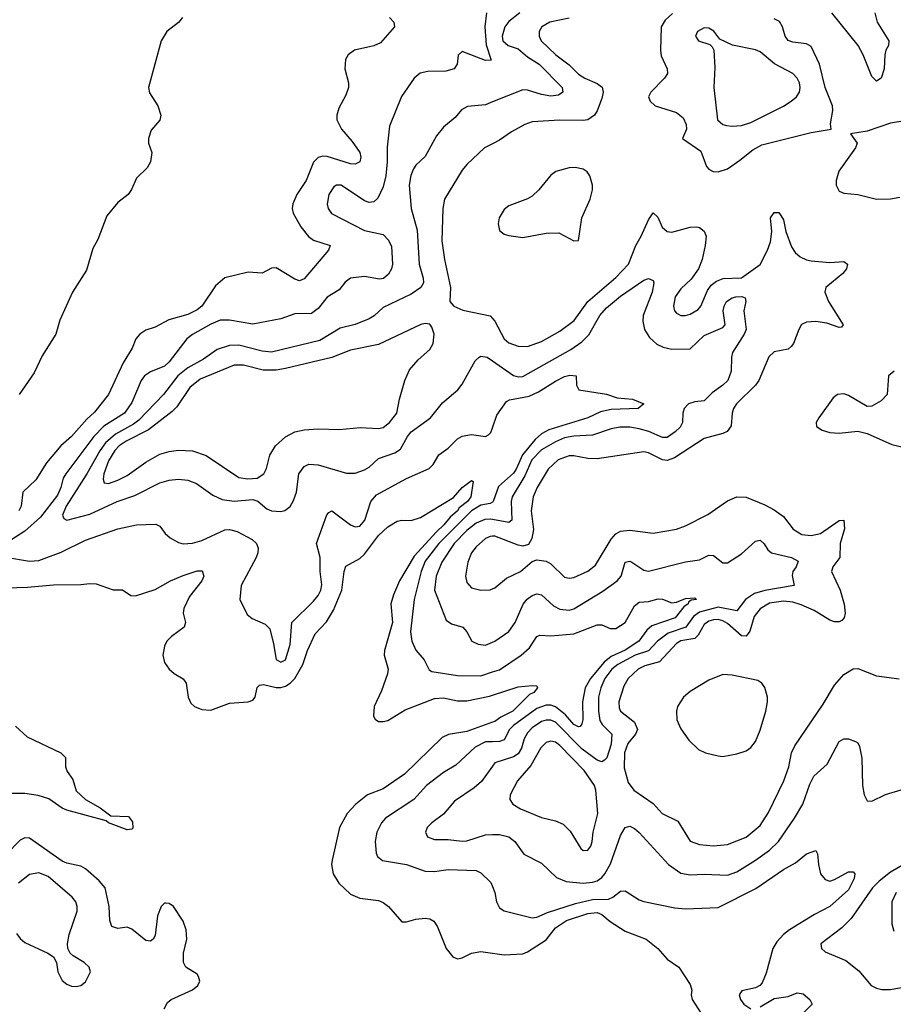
# Model space of a CAD drawing. Header units: inches. Extents: x 1678809 to 1859548, y 384609 to 522868.
# Tile 232 of 256: x 1747968 to 1751723, y 511410 to 515641. Entities that reach past the tile are written whole.
import ezdxf

# ---------------------------------------------------------------- set-up
doc = ezdxf.new("R2010")
doc.units = ezdxf.units.IN
doc.header["$MEASUREMENT"] = 0
doc.layers.add('B7541', color=7, linetype='Continuous')
doc.layers.add('B7551', color=7, linetype='Continuous')

msp = doc.modelspace()

# ---------------------------------------------------------------- linework, layer by layer
at = {"layer": 'B7541', "color": 5}
for points, elevation in [([(1749974.8, 515670), (1749967.2, 515610), (1749972.4, 515532.4), (1749993.7, 515466.3), (1749970, 515465), (1749870, 515504.2), (1749851.7, 515488.3), (1749847.6, 515450), (1749834.9, 515430), (1749799.8, 515420.2), (1749721.5, 515418.5), (1749688.8, 515411.2), (1749663.2, 515390), (1749609.5, 515310.5), (1749557.1, 515182.9), (1749546.5, 515093.5), (1749547, 515030), (1749541.4, 514970), (1749530, 514923), (1749506.5, 514873.5), (1749490, 514858.2), (1749470, 514855), (1749450, 514862.4), (1749350, 514929.9), (1749330, 514929.8), (1749318, 514922), (1749296.6, 514890), (1749288.8, 514848.8), (1749293.2, 514830), (1749308.5, 514808.5), (1749450, 514734.3), (1749530, 514717.5), (1749553.3, 514693.3), (1749565.8, 514665.8), (1749570.8, 514590), (1749566.4, 514570), (1749553.3, 514546.7), (1749531.1, 514528.9), (1749514.2, 514525.8), (1749450, 514536.7), (1749390, 514529.8), (1749366.5, 514513.5), (1749340.6, 514479.4), (1749290, 514448.8), (1749250, 514399.3), (1749221.6, 514378.4), (1749150, 514377.3), (1749090, 514355.5), (1748970, 514332.5), (1748870, 514349.9), (1748830, 514349.4), (1748790, 514332.8), (1748710, 514288.7), (1748685.5, 514270), (1748610.6, 514170), (1748590, 514151.6), (1748530, 514127.7), (1748504.6, 514110), (1748489.5, 514090), (1748450, 513995.9), (1748418.9, 513950), (1748330, 513893.7), (1748286.9, 513850), (1748166.2, 513690), (1748155.1, 513670), (1748144.8, 513630), (1748130, 513598), (1748057.4, 513502.6), (1747990, 513443.4), (1747930, 513403.8)], 340), ([(1749557.6, 515650), (1749576.4, 515630), (1749579.3, 515610), (1749518.9, 515541.1), (1749490, 515528.4), (1749407.3, 515510), (1749379.3, 515490), (1749368.4, 515470), (1749364.9, 515430), (1749381.1, 515370), (1749380.9, 515350), (1749370, 515317), (1749339, 515261), (1749331.2, 515230), (1749331.3, 515210), (1749351.1, 515170), (1749396.8, 515116.8), (1749429.2, 515070), (1749434.3, 515050), (1749430.2, 515030), (1749410, 515019.3), (1749390, 515021.3), (1749290, 515053.4), (1749270, 515055), (1749250, 515049), (1749230, 515028.4), (1749198.8, 514950), (1749159, 514890), (1749141.1, 514850), (1749138.4, 514830), (1749143.2, 514810), (1749175.6, 514750), (1749209.2, 514709.2), (1749230, 514693.2), (1749301.6, 514670), (1749294.9, 514650), (1749190, 514527.7), (1749170, 514519.3), (1749150, 514525.7), (1749070, 514574), (1749050, 514572.7), (1749010, 514551.4), (1748950, 514555.7), (1748850, 514531), (1748810, 514497.7), (1748750.1, 514410), (1748730, 514393.7), (1748690, 514374.3), (1748609.1, 514350.9), (1748550, 514319.3), (1748510, 514307.1), (1748483.7, 514290), (1748467.7, 514270), (1748451.3, 514230), (1748413.2, 514166.8), (1748349.2, 514030), (1748290, 513954), (1748256.3, 513923.7), (1748190, 513849.2), (1748144.7, 513810), (1748083.2, 513736.8), (1748036.6, 513663.4), (1747981.8, 513610), (1747974.7, 513550), (1747963.5, 513530)], 320), ([(1748667.5, 515650), (1748650, 515628.4), (1748600.7, 515590), (1748576.5, 515550), (1748521.3, 515350), (1748526, 515326), (1748562, 515270), (1748574.8, 515230), (1748570.5, 515209.5), (1748533.4, 515166.6), (1748521, 515130), (1748521, 515110), (1748536, 515070), (1748530.6, 515030), (1748515.1, 515004.9), (1748470, 514959.3), (1748448.7, 514911.3), (1748434, 514890), (1748390, 514855.1), (1748342.7, 514797.3), (1748303.4, 514696.6), (1748282.4, 514657.6), (1748255, 514565), (1748194.9, 514470), (1748140.2, 514350), (1748122.9, 514290), (1748063.9, 514196.1), (1748030, 514123.6), (1747966.2, 514030)], 280), ([(1750000, 515287.6), (1749970, 515275.5), (1749892.8, 515267.2), (1749867.1, 515252.9), (1749840, 515220), (1749790, 515178.9), (1749759, 515141.1), (1749710, 515053.3), (1749670, 515015.4), (1749659.8, 515000.2), (1749648.4, 514971.6), (1749642, 514930), (1749650.8, 514830), (1749676.6, 514736.6), (1749685.1, 514590), (1749702.1, 514530), (1749703, 514510), (1749692.5, 514490), (1749650, 514461.2), (1749530, 514403.4), (1749492, 514368), (1749470, 514354.9), (1749410, 514331.1), (1749345, 514315), (1749258.2, 514261.8), (1749050, 514211.5), (1749010, 514215.9), (1748910, 514242.1), (1748870, 514241.1), (1748817, 514223), (1748758.5, 514181.5), (1748690, 514144.9), (1748647.2, 514110), (1748586.4, 514030), (1748479.7, 513920.3), (1748457.2, 513902.8), (1748379.7, 513860.3), (1748337.1, 513822.9), (1748311.8, 513788.2), (1748256.8, 513690), (1748166.9, 513550), (1748151.4, 513511.4), (1748157.6, 513497.6), (1748170.2, 513490.2), (1748270, 513516.6), (1748386.6, 513570), (1748463.4, 513596.6), (1748570, 513650.1), (1748610, 513662.4), (1748650, 513666.6), (1748690, 513662.7), (1748727.7, 513647.7), (1748798.1, 513598.1), (1748838.4, 513578.4), (1748890, 513571.8), (1748970, 513579.5), (1748991.6, 513571.6), (1749030, 513538.8), (1749050, 513530.2), (1749090, 513527.3), (1749108, 513532), (1749130, 513548.8), (1749144.8, 513575.2), (1749157.7, 513610), (1749166.9, 513690), (1749190, 513721.2), (1749210, 513730.2), (1749250, 513728.7), (1749371.7, 513691.7), (1749410, 513692.6), (1749450, 513706.3), (1749470, 513718.6), (1749510, 513755.1), (1749580.8, 513779.2), (1749604.7, 513795.3), (1749634, 513850), (1749650, 513870.1), (1749733.3, 513930), (1749785.6, 513994.4), (1749851.1, 514050), (1749870, 514074.4), (1749925.8, 514174.2), (1749942, 514190), (1749950, 514194.5), (1749977.6, 514190), (1750000, 514174.6)], 360), ([(1750000, 515107.4), (1749965.3, 515090), (1749890, 515019.1), (1749870, 514993.7), (1749794, 514870), (1749785.8, 514830), (1749782.2, 514690), (1749793.1, 514610), (1749819.4, 514490), (1749817.1, 514430), (1749834, 514410), (1749872.7, 514392.7), (1749990, 514368.4), (1750000, 514356.7)], 380), ([(1747908.5, 513331.5), (1748010, 513314.2), (1748050, 513316.6), (1748146.7, 513353.3), (1748250, 513404.3), (1748390, 513453.1), (1748470.2, 513470.2), (1748553.2, 513473.2), (1748570, 513463.8), (1748592.4, 513432.4), (1748614.8, 513414.8), (1748650, 513394.3), (1748670, 513388), (1748710, 513391.9), (1748750, 513403.5), (1748850, 513448.3), (1748870.1, 513450.1), (1748901.9, 513441.9), (1748966.9, 513406.9), (1748985.2, 513390), (1748992.9, 513370), (1748991.8, 513350), (1748984.3, 513330), (1748920.3, 513210), (1748914.4, 513150), (1748944.9, 513084.9), (1748967.3, 513067.3), (1749023.2, 513043.2), (1749043.2, 513023.2), (1749059.3, 512959.3), (1749070, 512891), (1749090, 512879.6), (1749110, 512890.5), (1749130, 512956.3), (1749138, 513050), (1749230, 513142.6), (1749250, 513166.2), (1749262.4, 513190), (1749267, 513213), (1749259.9, 513270), (1749259.1, 513330), (1749243.7, 513390), (1749287.4, 513512.6), (1749296.8, 513523.2), (1749310, 513530.2), (1749390, 513470.2), (1749410, 513461.1), (1749430, 513464.7), (1749451.6, 513490), (1749477.4, 513570), (1749501.2, 513598.8), (1749630.4, 513669.6), (1749727.9, 513712), (1749744.2, 513730), (1749768.8, 513771.2), (1749810, 513799.7), (1749850, 513840.2), (1749870, 513851.9), (1749910, 513858.8), (1749970, 513849.4), (1749983.2, 513856.8), (1749992.7, 513867.3), (1750000, 513887.6)], 340), ([(1747910, 513199), (1748002, 513202), (1748112.5, 513212.5), (1748230, 513213.4), (1748270, 513218.8), (1748296.3, 513216.3), (1748370, 513190.3), (1748410, 513190.3), (1748445.9, 513165.9), (1748465.4, 513165.4), (1748550, 513192.3), (1748615.6, 513230), (1748670, 513252.3), (1748730, 513272.9), (1748752.6, 513272.6), (1748759, 513250), (1748750.2, 513230), (1748698.1, 513161.9), (1748672.8, 513110), (1748670.9, 513090), (1748680.2, 513050), (1748674.2, 513030), (1748619.6, 512990), (1748600.2, 512970), (1748590, 512949.3), (1748583.5, 512910), (1748590, 512879.1), (1748610, 512850.4), (1748631.3, 512831.3), (1748670, 512808.5), (1748683.6, 512790), (1748691.3, 512730), (1748703.9, 512703.9), (1748718.7, 512690), (1748750, 512676.5), (1748790, 512673.8), (1748870, 512704.2), (1748950, 512710.2), (1748970, 512716.5), (1748979.3, 512730), (1748988.2, 512771.8), (1748998.6, 512781.4), (1749016.2, 512783.8), (1749070, 512771.4), (1749090, 512771), (1749110, 512776.6), (1749130, 512789.1), (1749150, 512810.1), (1749185.3, 512870), (1749204.4, 512930), (1749237.7, 513002.4), (1749287, 513053), (1749316.6, 513103.4), (1749352.8, 513190), (1749362.3, 513270), (1749370, 513293.1), (1749430, 513325.9), (1749450, 513343.6), (1749510, 513424.2), (1749550, 513461.2), (1749590, 513485.3), (1749610, 513490.3), (1749650, 513488.9), (1749690, 513502.3), (1749832.9, 513587.1), (1749870, 513630.3), (1749910, 513660.7), (1749916.4, 513656.4), (1749906.3, 513590), (1749891.8, 513570), (1749857, 513543), (1749849.3, 513530), (1749817.3, 513502.7), (1749791.4, 513470), (1749759.2, 513440.8), (1749663.9, 513336.1), (1749600.4, 513230), (1749574.4, 513170), (1749562.8, 513130), (1749570.5, 513050), (1749535.7, 512930), (1749534.6, 512910), (1749550.9, 512850), (1749548.8, 512830), (1749523, 512757), (1749492, 512690), (1749487.8, 512647.8), (1749495.1, 512635.1), (1749510, 512625.4), (1749530, 512624.4), (1749549.5, 512630), (1749624.2, 512675.8), (1749750, 512723.9), (1749790, 512726.5), (1749850, 512714.6), (1749890, 512713.3), (1749986.4, 512733.6), (1750000, 512738)], 320), ([(1750000, 513568.2), (1749990, 513561.8), (1749950, 513554.7), (1749910, 513529.7), (1749769.8, 513390), (1749710, 513313.6), (1749693.5, 513270), (1749663.7, 513150), (1749647.3, 513010), (1749652.8, 512970), (1749670, 512931.5), (1749706.7, 512890), (1749727.1, 512847.1), (1749739.3, 512839.3), (1749850, 512822.5), (1749950, 512821.9), (1750000, 512837.9)], 340), ([(1750000, 513492.9), (1749990, 513494.6), (1749966.3, 513493.7), (1749930, 513477), (1749890, 513445.3), (1749834.8, 513390), (1749782.3, 513310), (1749757.9, 513250), (1749750.1, 513190), (1749800.7, 513060.7), (1749824.2, 513044.2), (1749871.8, 513030), (1749890, 513010.3), (1749910.4, 512970), (1749937.8, 512957.8), (1749970, 512953.7), (1750000, 512966)], 360), ([(1750000, 513421.3), (1749990, 513420.5), (1749970, 513411.1), (1749930, 513376.2), (1749909.3, 513350), (1749893.8, 513310), (1749884.2, 513250), (1749890, 513223), (1749910, 513199.6), (1749950, 513189.2), (1749990, 513191.3), (1750000, 513195.5)], 380), ([(1747950, 512605.5), (1747999.5, 512559.5), (1748144.7, 512490), (1748164.7, 512470), (1748164.7, 512430), (1748171.3, 512410), (1748196.3, 512376.3), (1748210, 512327.3), (1748250.8, 512290), (1748313.6, 512253.6), (1748359.5, 512219.5), (1748436.2, 512216.2), (1748453.3, 512193.3), (1748453.4, 512166.6), (1748450, 512162), (1748430, 512159.6), (1748349.4, 512190), (1748338.8, 512198.8), (1748170, 512243.5), (1748150, 512252.4), (1748092.7, 512292.7), (1748047.7, 512307.7), (1747990, 512316.4), (1747930, 512315.4)], 280), ([(1750000, 512621.9), (1749890, 512582.8), (1749810.1, 512569.9), (1749784.2, 512555.9), (1749621.5, 512398.5), (1749530, 512335.2), (1749462.9, 512310), (1749412.6, 512270), (1749375.3, 512230), (1749342.5, 512170), (1749310.9, 512029.1), (1749308.5, 512010), (1749315.3, 511970), (1749339.4, 511930), (1749390, 511883.2), (1749430, 511866.2), (1749510, 511855.8), (1749530, 511847.6), (1749553.4, 511830), (1749610, 511764.9), (1749630, 511764.4), (1749670, 511775.3), (1749710, 511779.5), (1749730, 511777.1), (1749747.1, 511767.1), (1749763.1, 511743.1), (1749800.2, 511650), (1749830, 511614.3), (1749850, 511605.8), (1749870, 511609.2), (1749910, 511629.3), (1749950, 511637.1), (1750000, 511630)], 320), ([(1750000, 512538.4), (1749970, 512537.7), (1749925.3, 512514.7), (1749842.6, 512437.4), (1749790, 512405.9), (1749715.6, 512350), (1749662.4, 512290), (1749540.7, 512210), (1749522.3, 512190), (1749502.7, 512150), (1749495.2, 512110), (1749499.3, 512059.3), (1749505.4, 512045.5), (1749527.3, 512027.3), (1749630, 512010.7), (1749710, 511982.3), (1749750, 511980.9), (1749810, 511989.4), (1749930, 511985.5), (1749950, 511974.6), (1749992.9, 511932.9), (1750000, 511915.4)], 340), ([(1750000, 512432.8), (1749953.3, 512366.7), (1749920.6, 512339.4), (1749836.8, 512283.2), (1749790, 512227.2), (1749739, 512190), (1749719.6, 512170), (1749711.8, 512150), (1749720.4, 512130), (1749750, 512117.6), (1749810, 512117.7), (1749870, 512110.8), (1749890, 512112.9), (1749970, 512138.6), (1750000, 512138.9)], 360), ([(1748588.3, 511390), (1748602.7, 511417.3), (1748618.4, 511430), (1748710, 511471.8), (1748734, 511490), (1748742.2, 511510), (1748737, 511530), (1748730, 511538.9), (1748682.3, 511570), (1748672.2, 511590), (1748672.2, 511630), (1748685.6, 511690), (1748683.8, 511730), (1748670, 511767.4), (1748628.5, 511830), (1748610, 511843.5), (1748595.8, 511844.2), (1748590, 511844.2), (1748575.8, 511830), (1748560.5, 511790), (1748550, 511705.2), (1748541.6, 511690), (1748530, 511680.5), (1748510, 511683.5), (1748450, 511733.1), (1748430, 511740.9), (1748390, 511735.6), (1748364.5, 511744.5), (1748355, 511770), (1748351.7, 511830), (1748334.9, 511910), (1748310, 511941), (1748250, 511992.5), (1748230, 512003.9), (1748170, 512016.5), (1748150, 512025.2), (1748010, 512123.8), (1747990, 512124.5), (1747970, 512114.8), (1747910, 512053.5)], 320), ([(1747954.8, 511714.8), (1747970, 511693), (1747990, 511674.9), (1748089.2, 511629.2), (1748113.7, 511613.7), (1748126.3, 511590), (1748131.4, 511550), (1748150, 511512.4), (1748170, 511496), (1748190, 511487.9), (1748210, 511486.3), (1748230, 511490.4), (1748250, 511506.4), (1748272.3, 511550), (1748266.6, 511570), (1748245.6, 511590), (1748197.7, 511617.7), (1748184.7, 511630), (1748174.5, 511650), (1748172.8, 511670), (1748180.3, 511710), (1748215, 511810), (1748215.3, 511830), (1748208.7, 511850), (1748192.9, 511870), (1748090, 511958.8), (1748050, 511974.3), (1748010, 511967.5), (1747963, 511930)], 340)]:
    msp.add_lwpolyline(points, dxfattribs=dict(at, elevation=elevation))
at = {"layer": 'B7541', "color": 5, "elevation": 380}
msp.add_lwpolyline([(1749710, 514335.6), (1749691.6, 514331.6), (1749510, 514245.2), (1749390, 514220.4), (1749310, 514189.6), (1749110, 514141.7), (1749070, 514134.8), (1749014.9, 514134.9), (1748930, 514156.2), (1748890, 514156.3), (1748743.8, 514096.2), (1748699.4, 514060.6), (1748642.9, 513977.1), (1748623.2, 513956.8), (1748522.1, 513877.9), (1748425.2, 513830), (1748395.9, 513810), (1748376.9, 513790), (1748350, 513745.8), (1748329.5, 513689.5), (1748326.6, 513666.6), (1748330.3, 513650.3), (1748350, 513648.1), (1748390, 513661.5), (1748430, 513682.3), (1748510, 513738.8), (1748570, 513773.7), (1748610, 513786), (1748650, 513790.8), (1748710, 513787.7), (1748770, 513767.5), (1748910, 513673.2), (1748948.3, 513668.3), (1748988.8, 513671.2), (1749017.7, 513690), (1749028.1, 513711.9), (1749042.4, 513770), (1749067.6, 513810), (1749110, 513848), (1749150, 513869.4), (1749190, 513878), (1749250, 513883.2), (1749340.3, 513880.3), (1749431.6, 513888.4), (1749510, 513884.2), (1749530, 513888.3), (1749557.4, 513910), (1749588.8, 513950), (1749599.8, 514010), (1749622.5, 514090), (1749643.4, 514136.6), (1749680.7, 514179.3), (1749730, 514223.1), (1749745.3, 514250), (1749749.7, 514290), (1749739.4, 514319.4), (1749730, 514332.3)], close=True, dxfattribs=at)
at = {"layer": 'B7551', "color": 5}
for points, elevation in [([(1750117.6, 515670), (1750070, 515633.6), (1750052.2, 515610), (1750041, 515570), (1750044.7, 515550), (1750067.9, 515530), (1750110, 515515.4), (1750150, 515481.7), (1750199.8, 515450), (1750298.6, 515350), (1750302, 515330), (1750284.2, 515315.8), (1750250, 515312.3), (1750210, 515319.3), (1750150, 515338.6), (1750130, 515339.8), (1750000, 515287.6)], 360), ([(1751643, 515670), (1751652.9, 515630), (1751703, 515550), (1751701.9, 515530), (1751690.6, 515509.4), (1751686.7, 515490), (1751683.8, 515430), (1751670.6, 515389.4), (1751650, 515376.4), (1751630, 515396.9), (1751593.3, 515490), (1751570.8, 515530), (1751458.3, 515670)], 380), ([(1750330, 515647), (1750247, 515630), (1750212.3, 515610), (1750200.2, 515590), (1750199.8, 515570), (1750208.6, 515550), (1750271.6, 515490), (1750330, 515446.5), (1750370, 515407.1), (1750396.2, 515390), (1750450, 515366.7), (1750471, 515351), (1750475.1, 515330), (1750470, 515302), (1750450.4, 515249.6), (1750438.5, 515230), (1750410.3, 515210), (1750390, 515207.1), (1750290, 515208.7), (1750170, 515201.2), (1750139, 515190), (1750081.3, 515158.7), (1750030, 515122.4), (1750000, 515107.4)], 380), ([(1750773.3, 515666.7), (1750741.7, 515638.3), (1750725, 515610), (1750722, 515510), (1750725.3, 515485.3), (1750751.3, 515430), (1750751.5, 515410), (1750739.6, 515390), (1750680.2, 515330), (1750670.3, 515310), (1750677.6, 515290), (1750699.1, 515270), (1750790, 515241.7), (1750819.4, 515219.4), (1750832.8, 515190), (1750833.2, 515170), (1750815.8, 515130), (1750895.4, 515075.4), (1750920.2, 515010), (1750930, 514999.1), (1750949, 514989), (1750970, 514987.5), (1751010, 515000.5), (1751063.5, 515036.5), (1751118.3, 515081.7), (1751157.6, 515102.4), (1751370, 515155.6), (1751455.3, 515170), (1751453.1, 515193.1), (1751462.6, 515250), (1751461.7, 515270), (1751429.9, 515349.9), (1751404.8, 515450), (1751370, 515526), (1751350, 515536.5), (1751290, 515543.6), (1751271.3, 515551.3), (1751257.2, 515570), (1751246.3, 515610), (1751232.9, 515632.9), (1751210, 515644.1)], 420), ([(1751825.7, 515214.3), (1751710, 515196.8), (1751610, 515161.9), (1751538.8, 515150), (1751567, 515110), (1751560.7, 515090), (1751489, 514990), (1751477.3, 514950), (1751477.5, 514930), (1751490, 514904.2), (1751510, 514894.9), (1751570, 514890.2), (1751650.1, 514870.1), (1751710, 514870.7), (1751750, 514877.9)], 420), ([(1750000, 514356.7), (1750010, 514344.9), (1750049.8, 514269.8), (1750070, 514252.4), (1750110, 514237.9), (1750150, 514236.8), (1750210, 514258.6), (1750290, 514302.8), (1750351.4, 514348.6), (1750410.2, 514429.8), (1750530, 514532.7), (1750584.3, 514590), (1750615.8, 514670), (1750639.3, 514710), (1750670, 514781.3), (1750690, 514810.4), (1750710, 514792.7), (1750729.1, 514749.1), (1750750, 514730.9), (1750770, 514727.4), (1750850, 514749.4), (1750878, 514750), (1750890, 514747.7), (1750910, 514731.8), (1750918, 514710), (1750914.3, 514670), (1750901.1, 514610), (1750884.8, 514570), (1750854.4, 514525.7), (1750810, 514484.5), (1750784.6, 514450), (1750777.1, 514410), (1750782.6, 514390), (1750790, 514379.6), (1750810, 514370.2), (1750830, 514369.4), (1750850, 514374.8), (1750883.9, 514396.1), (1750895.3, 514410), (1750923.5, 514476.5), (1750940.4, 514499.6), (1750962.3, 514517.7), (1750991.7, 514528.3), (1751070, 514531.2), (1751150, 514588.9), (1751181.9, 514650), (1751194.4, 514685.6), (1751200.2, 514730), (1751194.3, 514790), (1751210, 514812), (1751230, 514812.4), (1751239.8, 514799.8), (1751250, 514780.5), (1751260.9, 514730), (1751285.1, 514665.1), (1751301.1, 514641.1), (1751322.3, 514622.4), (1751350, 514608.5), (1751370, 514604.5), (1751450, 514597.5), (1751510, 514601.3), (1751525.7, 514590), (1751521.3, 514570), (1751506, 514550), (1751432, 514490), (1751427.7, 514470), (1751443.5, 514430), (1751506.7, 514330), (1751499.9, 514320.1), (1751490, 514317.7), (1751436.2, 514336.2), (1751390, 514344.2), (1751350, 514341.2), (1751328.5, 514331.5), (1751316.1, 514310), (1751294, 514250), (1751284.1, 514235.9), (1751270, 514225.6), (1751210, 514213.6), (1751187.2, 514192.8), (1751144.7, 514090), (1751130, 514069.8), (1751049.2, 513990), (1751035.4, 513970), (1751029.4, 513950), (1751025, 513895), (1751008.2, 513871.8), (1750990, 513862.2), (1750910, 513841.7), (1750781.5, 513758.5), (1750750, 513746.7), (1750729.9, 513749.9), (1750670, 513779), (1750650, 513783.4), (1750450, 513753.5), (1750410, 513755.3), (1750350, 513767.3), (1750330, 513766.4), (1750282.6, 513750), (1750239.5, 513710), (1750191.8, 513630), (1750174, 513590), (1750165.8, 513530), (1750175.8, 513450), (1750168.5, 513411.5), (1750154.2, 513385.8), (1750130, 513379), (1750110, 513382.4), (1750010, 513422.1), (1750000, 513421.3)], 380), ([(1750000, 514174.6), (1750090, 514112.5), (1750110, 514106.1), (1750130, 514107.7), (1750336.8, 514223.2), (1750383.8, 514256.2), (1750413.3, 514286.7), (1750461.4, 514370), (1750490, 514403.3), (1750550, 514452.2), (1750650, 514520.9), (1750670, 514528.5), (1750690, 514520.7), (1750693.8, 514510), (1750686.7, 514470), (1750647.8, 514370), (1750645.4, 514345.4), (1750653.8, 514310), (1750674.7, 514274.7), (1750706.2, 514246.2), (1750733.8, 514233.8), (1750770, 514225.2), (1750850, 514226), (1750910, 514283.9), (1750990, 514318.2), (1750999.4, 514330), (1750990.9, 514390), (1750995.2, 514410), (1751006.2, 514430), (1751030, 514445.9), (1751045.1, 514450), (1751071.1, 514451.1), (1751086.3, 514446.3), (1751089.2, 514430), (1751079.5, 514390), (1751089.5, 514310), (1751082.2, 514290), (1751031.9, 514210), (1751027.2, 514190), (1751026.2, 514130), (1751010.8, 514090), (1750990.3, 514069.7), (1750943.3, 514036.7), (1750910, 514002.7), (1750870, 513998.3), (1750842.9, 513990), (1750824, 513970), (1750817.4, 513950), (1750817.1, 513910), (1750806, 513890), (1750785.2, 513870), (1750750, 513846.1), (1750730, 513845.4), (1750671.2, 513871.2), (1750630, 513883.4), (1750590, 513889.9), (1750547.3, 513890), (1750510, 513882.7), (1750430, 513854.9), (1750350, 513851.7), (1750310, 513844.1), (1750270, 513827.1), (1750210, 513792.3), (1750169.4, 513750), (1750139.2, 513680.8), (1750085, 513590), (1750079.9, 513570), (1750083, 513490), (1750070, 513480.4), (1750000, 513492.9)], 360), ([(1750000, 513887.6), (1750019, 513941), (1750059.5, 514000.5), (1750073.1, 514006.9), (1750157, 514023), (1750198.3, 514041.7), (1750270, 514087.8), (1750310, 514107.9), (1750332.7, 514112.7), (1750358.8, 514110), (1750360.5, 514070), (1750370.5, 514050.5), (1750490, 514032.1), (1750536.4, 514016.4), (1750601, 514010), (1750650.7, 513990), (1750626, 513970), (1750510, 513966), (1750464.3, 513955.7), (1750410, 513929.9), (1750241.7, 513878.3), (1750210, 513860.8), (1750183.2, 513836.8), (1750128.6, 513771.4), (1750102.2, 513710), (1750090, 513692.8), (1750025.7, 513634.3), (1750002.8, 513570), (1750000, 513568.2)], 340), ([(1751726.7, 514130), (1751702.3, 514110), (1751695.6, 514030), (1751670, 514003.6), (1751630, 513979.5), (1751610, 513978), (1751530, 514026), (1751510, 514032.4), (1751482.8, 514030), (1751464.1, 514015.9), (1751403.1, 513930), (1751390.5, 513910), (1751393, 513893), (1751416.9, 513876.9), (1751450, 513867.1), (1751490, 513864), (1751570, 513872.7), (1751610, 513863), (1751716, 513816), (1751770, 513802)], 420), ([(1750000, 513195.5), (1750010, 513199.7), (1750059.4, 513240.6), (1750119.8, 513270), (1750170, 513313.1), (1750190, 513320.2), (1750230, 513313.7), (1750250, 513303), (1750310, 513245.2), (1750330, 513240.6), (1750350, 513243.5), (1750410, 513271.5), (1750442.7, 513297.3), (1750510, 513408.8), (1750530, 513431.6), (1750550, 513443.5), (1750590, 513446.9), (1750690, 513434.8), (1750790, 513451.4), (1750830, 513466.4), (1750925.3, 513514.7), (1751010, 513573.6), (1751050, 513590.2), (1751090, 513588.5), (1751170, 513556.5), (1751210, 513534.7), (1751250, 513506.2), (1751291.5, 513451.5), (1751330, 513428.9), (1751370, 513424.6), (1751410, 513432.9), (1751490, 513489.2), (1751510.1, 513490.1), (1751513, 513453), (1751494.5, 513390), (1751493.1, 513330), (1751462.6, 513290), (1751457.4, 513270), (1751494.4, 513190), (1751510.9, 513129.1), (1751515.5, 513090), (1751511.1, 513070), (1751500.8, 513059.2), (1751490, 513053), (1751470, 513053.4), (1751450, 513060.1), (1751381.8, 513101.8), (1751327.1, 513127.1), (1751290, 513138.2), (1751250, 513141.9), (1751190, 513133.7), (1751150, 513109.4), (1751124.1, 513075.9), (1751106.1, 513013.9), (1751090, 512991.9), (1751070, 512993.8), (1751010, 513045.7), (1750990, 513057.9), (1750970, 513063.2), (1750950, 513062.1), (1750930, 513055.8), (1750910, 513042.1), (1750883.8, 512996.2), (1750870, 512982), (1750810, 512971.6), (1750790, 512959.9), (1750718.3, 512881.7), (1750655, 512865), (1750626, 512850), (1750583.2, 512810), (1750563.7, 512776.3), (1750543.1, 512710), (1750544.2, 512684.3), (1750550.1, 512670), (1750610, 512621.7), (1750623.3, 512590), (1750615.1, 512570), (1750581.6, 512530), (1750567.7, 512490), (1750566.2, 512426.2), (1750582.6, 512362.6), (1750607.1, 512330), (1750690, 512272.5), (1750729.2, 512229.2), (1750796.6, 512196.6), (1750850, 512111.5), (1750890, 512096.8), (1750950, 512091), (1751010, 512096.6), (1751090, 512128.6), (1751150, 512177.8), (1751186.6, 512233.4), (1751251.5, 512370), (1751273, 512430), (1751285, 512490), (1751298.9, 512521.1), (1751421.1, 512698.9), (1751470, 512781.3), (1751510, 512826.5), (1751550, 512851.6), (1751570, 512852.8), (1751650, 512821.8), (1751748.2, 512808.2)], 380), ([(1750000, 512966), (1750010, 512970.2), (1750070, 513011.8), (1750097.5, 513050), (1750131.3, 513128.7), (1750149, 513151), (1750170, 513166.4), (1750190, 513173.9), (1750210, 513169.4), (1750261.9, 513121.9), (1750290, 513107.5), (1750330, 513104.2), (1750350, 513109.6), (1750474.4, 513185.6), (1750535.1, 513230), (1750553.2, 513250), (1750570, 513310.2), (1750590, 513313.4), (1750599.1, 513310), (1750650, 513275.8), (1750670, 513271.3), (1750830, 513311), (1750890, 513320.2), (1750930, 513339.7), (1750950, 513338.2), (1750990, 513306.8), (1751010, 513306.2), (1751070, 513345.1), (1751130, 513400.2), (1751150, 513403.6), (1751168.1, 513388.1), (1751183.2, 513363.2), (1751199.5, 513350), (1751284.9, 513330), (1751313.7, 513313.7), (1751305.5, 513290), (1751291.2, 513270), (1751287.7, 513252.3), (1751296.4, 513210), (1751170, 513188.3), (1751125.3, 513174.7), (1751087.7, 513150), (1751050, 513101.2), (1750970, 513115.9), (1750890, 513095.5), (1750864.3, 513075.7), (1750830.2, 513029.8), (1750755.2, 513004.8), (1750709, 512971), (1750670.6, 512929.4), (1750613.6, 512910), (1750538.6, 512870), (1750512.6, 512850), (1750483.1, 512810), (1750465.9, 512770), (1750455.2, 512730), (1750455.6, 512670), (1750461.8, 512630), (1750471.9, 512611.9), (1750513.3, 512570), (1750510, 512528.4), (1750491.3, 512468.7), (1750481.7, 512458.3), (1750470, 512451.8), (1750450, 512458.4), (1750385.8, 512505.8), (1750270, 512621.6), (1750250, 512630.7), (1750230, 512631.4), (1750210, 512625.2), (1750170, 512598.3), (1750150, 512576.1), (1750136.3, 512550), (1750125.1, 512510), (1750110, 512486.6), (1750090, 512472.8), (1750010, 512447), (1750000, 512432.8)], 360), ([(1750000, 512837.9), (1750030, 512847.5), (1750123.5, 512910), (1750158.6, 512941.4), (1750190, 512990.3), (1750203.5, 512996.5), (1750250, 512992.5), (1750350, 513001.3), (1750450, 513040.9), (1750470, 513040.3), (1750505.4, 513025.4), (1750530, 513025), (1750570.2, 513049.8), (1750610, 513121.5), (1750630, 513137.2), (1750670, 513140.5), (1750712.1, 513152.1), (1750730, 513151), (1750770, 513134.4), (1750790, 513137.6), (1750830, 513154), (1750870, 513156.3), (1750876.3, 513150), (1750853.5, 513146.5), (1750842.2, 513137.8), (1750840.2, 513130), (1750822.6, 513117.4), (1750785.6, 513070), (1750684.2, 513035.8), (1750662.6, 513017.4), (1750628.4, 512970), (1750570, 512931.8), (1750510, 512905), (1750479.8, 512880.2), (1750421.2, 512810), (1750398.8, 512770), (1750386.8, 512710), (1750388.1, 512631.9), (1750384.4, 512615.6), (1750376, 512604), (1750370, 512601.7), (1750350, 512612.3), (1750313.7, 512653.7), (1750270, 512688.4), (1750250, 512695.8), (1750230, 512695.7), (1750190, 512680.8), (1750090, 512607.8), (1750073.6, 512590), (1750050, 512545.9), (1750030, 512539.2), (1750000, 512538.4)], 340), ([(1750000, 512738), (1750110, 512773.4), (1750170, 512780.5), (1750190, 512778), (1750193.4, 512770), (1750178, 512750), (1750159, 512741), (1750087.2, 512670), (1750036, 512644), (1750010, 512625.4), (1750000, 512621.9)], 320), ([(1750000, 512138.9), (1750030, 512139.2), (1750070, 512130.1), (1750095.2, 512110), (1750134.7, 512054.7), (1750210, 512016.5), (1750275, 511955), (1750317.2, 511937.2), (1750390, 511930.7), (1750430, 511934.5), (1750450, 511941.1), (1750470, 511954.3), (1750483.4, 511970), (1750507.1, 512012.9), (1750550, 512135.3), (1750570, 512170.3), (1750590, 512174.9), (1750610, 512165.5), (1750630, 512147.8), (1750756.9, 512010), (1750810, 511973.5), (1750850, 511965.7), (1750910, 511969.4), (1751010, 511965.4), (1751050, 511978.7), (1751130, 512029.5), (1751190, 512072.9), (1751228.7, 512110), (1751298.3, 512210), (1751334, 512270), (1751364, 512356), (1751381.6, 512390), (1751437.6, 512442.4), (1751490, 512539.1), (1751510, 512550.4), (1751530, 512550.4), (1751559.5, 512539.5), (1751570, 512533.4), (1751577.3, 512517.3), (1751587.1, 512467.1), (1751590.2, 512350.2), (1751597.6, 512310), (1751610, 512284.9), (1751630, 512282.4), (1751689, 512311), (1751770, 512335.3)], 360), ([(1750000, 511915.4), (1750010, 511890.7), (1750017.6, 511850), (1750030, 511824.9), (1750050, 511811.6), (1750170, 511781.8), (1750190, 511783.8), (1750236.1, 511803.9), (1750356.4, 511843.6), (1750430, 511860.3), (1750497.9, 511862.1), (1750517.2, 511870), (1750550, 511895.9), (1750570, 511897.8), (1750630, 511858.8), (1750650, 511851.1), (1750784.1, 511824.1), (1750830, 511820.1), (1750970, 511826.3), (1751132.1, 511907.9), (1751250, 511988.5), (1751301.6, 512018.4), (1751350, 512056.9), (1751390, 512070.6), (1751396, 512056), (1751400.3, 512010), (1751410, 511971), (1751430, 511946), (1751450, 511939.6), (1751470, 511945.5), (1751530, 511979.5), (1751550, 511979.1), (1751557.1, 511970), (1751554.7, 511950), (1751530, 511902), (1751450.2, 511830), (1751383.8, 511796.2), (1751276.5, 511730), (1751250.7, 511709.3), (1751222, 511678), (1751205.4, 511650), (1751176.1, 511543.9), (1751158.4, 511501.6), (1751149.2, 511490.8), (1751130, 511480.5), (1751071.9, 511468.1), (1751060.3, 511450), (1751065.5, 511430), (1751080.8, 511410), (1751110, 511390.3)], 340), ([(1751810, 512034.4), (1751710, 511977.5), (1751661.1, 511938.9), (1751633.2, 511910), (1751541.3, 511778.7), (1751501.8, 511738.2), (1751410.7, 511670), (1751413.4, 511650), (1751430, 511635.5), (1751518.8, 511598.8), (1751574.4, 511554.4), (1751627.9, 511490), (1751650, 511478.6), (1751673.3, 511473.3), (1751710, 511473.2), (1751810, 511492.3)], 360), ([(1751735.5, 511890), (1751715.9, 511850), (1751716.3, 511756.3), (1751724.2, 511724.2)], 380), ([(1750000, 511630), (1750050, 511623), (1750130, 511627.1), (1750150, 511635.1), (1750230, 511687.5), (1750270, 511738.2), (1750318.4, 511770), (1750410, 511800.1), (1750450, 511803.7), (1750470, 511795.3), (1750506, 511766), (1750570, 511724.6), (1750660.4, 511690), (1750710.4, 511650), (1750750, 511603.8), (1750800.7, 511570), (1750850, 511494.8), (1750856.4, 511470), (1750854, 511450), (1750858, 511430), (1750910.3, 511350)], 320), ([(1751150, 511399.1), (1751210, 511434.3), (1751270, 511443.6), (1751310, 511458.8), (1751335.2, 511455.2), (1751364.4, 511430), (1751374, 511410), (1751314, 511350)], 340)]:
    msp.add_lwpolyline(points, dxfattribs=dict(at, elevation=elevation))
for points, elevation in [([(1750910, 515605.6), (1750881.6, 515590), (1750873, 515570), (1750884.9, 515550), (1750933.7, 515533.7), (1750944.5, 515524.5), (1750950.5, 515510.5), (1750954.9, 515434.9), (1750951, 515349), (1750967.5, 515210), (1750989.3, 515190), (1751005.7, 515185.7), (1751030, 515182.6), (1751070, 515186.1), (1751110, 515199.1), (1751251.2, 515268.8), (1751283.9, 515290), (1751306.6, 515310), (1751319.1, 515330), (1751322.7, 515350), (1751319.5, 515370), (1751308.9, 515390), (1751290, 515408.9), (1751211.6, 515451.6), (1751150, 515502.5), (1751130, 515511.2), (1751031.2, 515531.2), (1750976.6, 515556.6), (1750951, 515591), (1750930, 515604.5)], 440), ([(1750354.6, 515005.4), (1750330, 515004.8), (1750271.6, 514988.4), (1750250, 514972.3), (1750198.7, 514910), (1750170, 514882.6), (1750150, 514870.6), (1750070, 514840.6), (1750050, 514824.5), (1750028.9, 514790), (1750024.1, 514764.1), (1750030, 514734.4), (1750050, 514719.2), (1750070, 514713), (1750130, 514705.3), (1750230, 514723.5), (1750284.4, 514724.4), (1750350, 514690.8), (1750370, 514692), (1750383.9, 514790), (1750419, 514870), (1750429.8, 514910), (1750429, 514930), (1750418, 514970), (1750406.6, 514986.6), (1750390, 514998.5)], 420), ([(1750990, 512826.9), (1750930, 512803.2), (1750850, 512754.1), (1750820.9, 512730), (1750795.1, 512690), (1750790.1, 512670), (1750792.3, 512632.3), (1750810, 512593.7), (1750844.2, 512544.2), (1750884.6, 512504.6), (1750915.5, 512490), (1750970, 512477.1), (1750990, 512475), (1751050, 512485.7), (1751090, 512499.4), (1751110, 512513.4), (1751130, 512539.7), (1751150, 512587.8), (1751175.3, 512670), (1751182.5, 512710), (1751181.3, 512730), (1751170, 512771.6), (1751157.7, 512790), (1751140.9, 512800.9), (1751030, 512824.7)], 420), ([(1750250, 512540.7), (1750230, 512534.6), (1750208.2, 512511.8), (1750164.3, 512435.7), (1750107.9, 512370), (1750075.9, 512310), (1750074.9, 512290), (1750087, 512270), (1750120.4, 512250), (1750210, 512212.6), (1750270, 512198.9), (1750303.4, 512183.4), (1750334, 512154), (1750379.9, 512079.9), (1750390, 512070.4), (1750410, 512072.4), (1750422.6, 512090), (1750428.3, 512110), (1750432.2, 512150), (1750452.6, 512230), (1750444.7, 512330), (1750437.8, 512350), (1750394.3, 512414.3), (1750290, 512522.5), (1750270, 512536.1)], 380)]:
    msp.add_lwpolyline(points, close=True, dxfattribs=dict(at, elevation=elevation))

doc.saveas('drawing.dxf')
